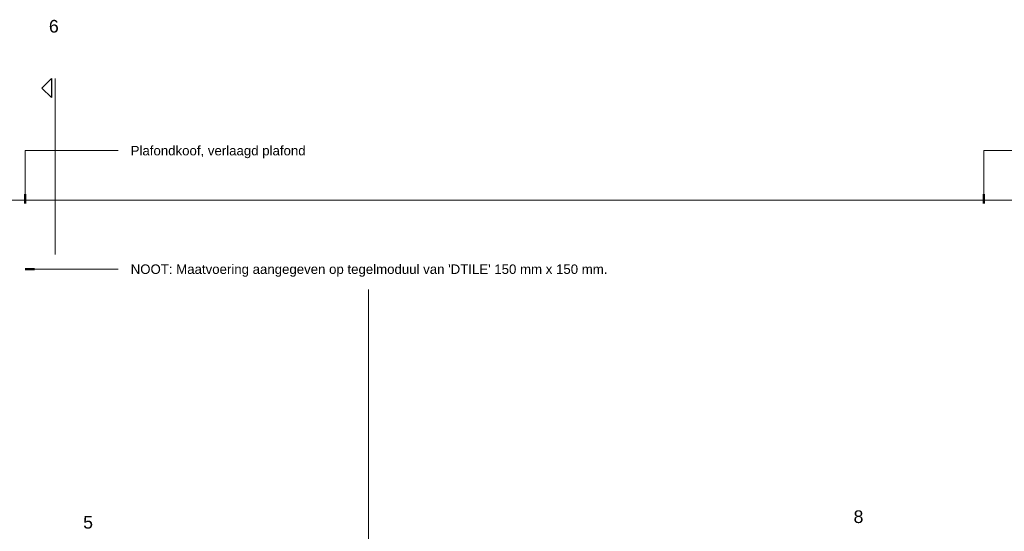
# Model space of a CAD drawing. Header units: millimetres. Extents: x 87779 to 155382, y -9103 to 37066.
# Tile 6 of 128: x 93906 to 97808, y 35040 to 37066. Entities that reach past the tile are written whole.
import ezdxf

# ---------------------------------------------------------------- set-up
doc = ezdxf.new("R2010")
doc.units = ezdxf.units.MM
doc.linetypes.add('Overhead xxSmall', pattern=[2.579687, 1.5875, -0.992188])
for name, color, linetype, lineweight in [('A09-C--', 8, 'Continuous', 5), ('A09-C---1', 8, 'Continuous', 13), ('A09-C---2', 8, 'Continuous', 25), ('A09-NT--1', 7, 'Continuous', 13), ('A09-NT--2', 90, 'Continuous', 50), ('A09-NT--3', 210, 'Continuous', 13), ('A99----O', 1, 'Overhead xxSmall', 18)]:
    doc.layers.add(name, color=color, linetype=linetype, lineweight=lineweight)
doc.styles.add('Arial', font='arial.ttf', dxfattribs={"height": 50})
doc.styles.add('Arial_1', font='arial.ttf', dxfattribs={"height": 37.5})

# ---------------------------------------------------------------- blocks, each defined once
blk = doc.blocks.new('Detail View - Detail - Detail Number-13476530-Werkcafe - Plan view')
at = {"layer": 'A09-C---2'}
for p, q in [((87999.8, 34641.9), (88037.3, 34679.4)), ((88074.8, 34641.9), (88037.3, 34679.4)), ((87999.8, 34641.9), (88074.8, 34641.9))]:
    blk.add_line(p, q, dxfattribs=at)

msp = doc.modelspace()

# ---------------------------------------------------------------- linework, layer by layer
at = {"layer": 'A09-C---1'}
msp.add_line((94047.2, 36832.6), (94047.2, 36135.2), dxfattribs=at)
at = {"layer": 'A09-NT--2'}
for p, q in [((93927.3, 36337.7), (93927.3, 36375.2)), ((97727.3, 36337.7), (97727.3, 36375.2)), ((93927.3, 36077.7), (93964.8, 36077.7))]:
    msp.add_line(p, q, dxfattribs=at)
at = {"layer": 'A09-NT--3'}
for p, q in [((93927.3, 36547.2), (94296, 36547.2)), ((93927.3, 36337.7), (93927.3, 36547.2)), ((97727.3, 36547.2), (98096, 36547.2)), ((97727.3, 36337.7), (97727.3, 36547.2)), ((93927.3, 36077.7), (94296, 36077.7)), ((95287.7, 34664.5), (95287.7, 35997.4))]:
    msp.add_line(p, q, dxfattribs=at)
at = {"layer": 'A99----O'}
msp.add_line((100882.9, 36351), (89707.9, 36351), dxfattribs=at)

# ---------------------------------------------------------------- block references
at = {"layer": 'A09-C---2', "extrusion": (0, 0, -1), "rotation": 270.0000000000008}
msp.add_blockref('Detail View - Detail - Detail Number-13476530-Werkcafe - Plan view', (-128673.9, 124832.4), dxfattribs=at)

# ---------------------------------------------------------------- texts
at = {"layer": 'A09-C--', "char_height": 50, "width": 48.101, "attachment_point": 1, "style": 'Arial'}
for s, insert in [('6', (94021.9, 37064.8)), ('8', (97210.6, 35122.4)), ('5', (94157.6, 35100.2))]:
    msp.add_mtext(s, dxfattribs=dict(at, insert=insert))
at = {"layer": 'A09-NT--1', "char_height": 37.5, "attachment_point": 1, "style": 'Arial_1'}
for s, insert, width in [('Plafondkoof, verlaagd plafond', (94346, 36565.9), 831.751), ("NOOT: Maatvoering aangegeven op tegelmoduul van 'DTILE' 150 mm x 150 mm.", (94346, 36096.4), 2280.801)]:
    msp.add_mtext(s, dxfattribs=dict(at, insert=insert, width=width))

doc.saveas('drawing.dxf')
